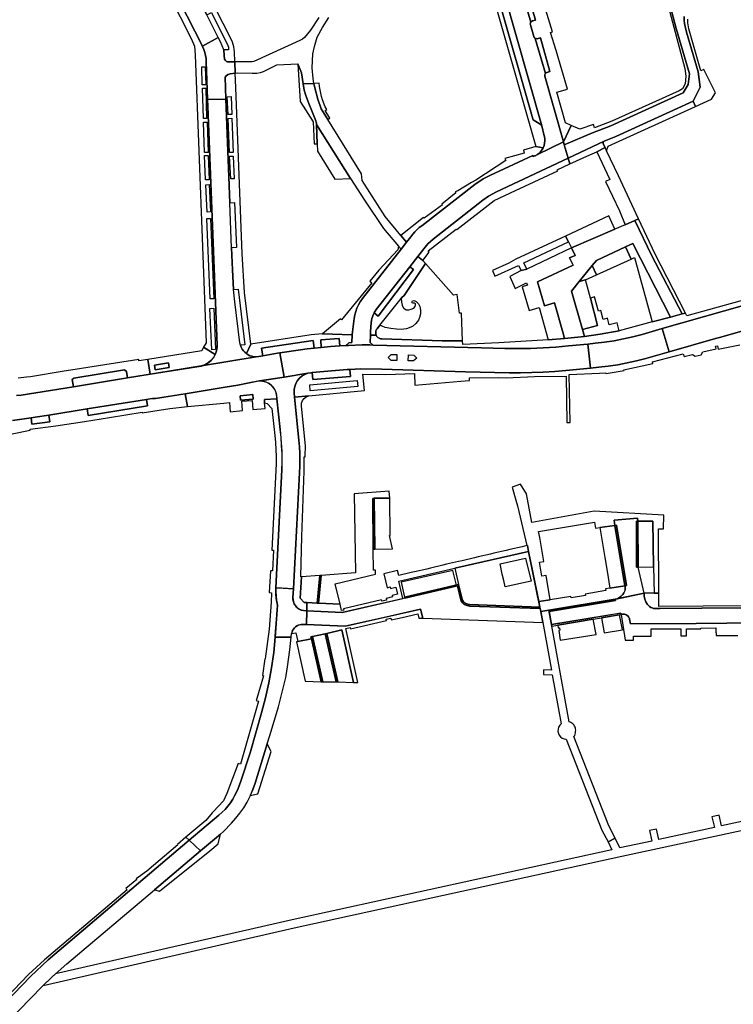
# Model space of a CAD drawing. Header units: metres. Extents: x 127325 to 135234, y 401140 to 409815.
# Tile 16 of 125: x 132945 to 133182, y 404017 to 404343. Entities that reach past the tile are written whole.
import ezdxf

# ---------------------------------------------------------------- set-up
doc = ezdxf.new("R2010")
doc.units = ezdxf.units.M
doc.layers.add('wegvakonderdelen', color=7, linetype='Continuous')

msp = doc.modelspace()

# ---------------------------------------------------------------- linework, layer by layer
at = {"layer": 'wegvakonderdelen'}
for points in [[(133096.32, 404372.01), (133116.42, 404301.48), (133118.9, 404300.99), (133119.2, 404301.75), (133119.39, 404302.54), (133119.46, 404303.35), (133119.41, 404304.16), (133119.25, 404304.96), (133118.42, 404308.27), (133118.25, 404308.6), (133117.94, 404308.86), (133115.6, 404310.22), (133115.45, 404310.55), (133104.33, 404349.57)], [(133105.71, 404353.03), (133118.42, 404308.27), (133119.25, 404304.96), (133119.41, 404304.16), (133119.46, 404303.35), (133119.39, 404302.54), (133119.2, 404301.75), (133118.9, 404300.99), (133118.62, 404300.48), (133118.29, 404300), (133117.9, 404299.56), (133117.48, 404299.16), (133117.01, 404298.81), (133125.63, 404302.96), (133119.47, 404324.75), (133119.42, 404324.93), (133119.42, 404325.11), (133119.45, 404325.3), (133119.53, 404325.47), (133119.64, 404325.62), (133116.3, 404337.26), (133115.97, 404337.54), (133115.78, 404337.93), (133114.69, 404341.78), (133114.65, 404341.95), (133114.65, 404342.13), (133114.67, 404342.31), (133114.73, 404342.48), (133114.81, 404342.63), (133111.38, 404354.61)], [(133113.1, 404354.84), (133116.36, 404343.34), (133115.35, 404343.03), (133115.05, 404342.88), (133114.81, 404342.63), (133114.73, 404342.48), (133114.67, 404342.31), (133114.65, 404342.13), (133114.65, 404341.95), (133114.69, 404341.78), (133115.78, 404337.93), (133115.97, 404337.54), (133116.3, 404337.26), (133116.61, 404337.17), (133116.93, 404337.16), (133118.02, 404337.45), (133121.17, 404326.3), (133120.13, 404325.98), (133119.83, 404325.84), (133119.64, 404325.62), (133119.53, 404325.47), (133119.45, 404325.3), (133119.42, 404325.11), (133119.42, 404324.93), (133119.47, 404324.75), (133125.63, 404302.96), (133128.2, 404308.43), (133126.28, 404309.28), (133123.4, 404319.45), (133126.92, 404320.43), (133123.2, 404333.29), (133121.39, 404339.19), (133121.99, 404339.38), (133116.75, 404356.81)], [(133160.14, 404351.47), (133163, 404340.54), (133167.36, 404325.51), (133166.93, 404321.94), (133165.34, 404319.2), (133141.33, 404308.23), (133135.3, 404305.94), (133125.89, 404302.02), (133127.16, 404297.56), (133139.07, 404303.17), (133143.03, 404304.7), (133168.67, 404316.45), (133168.67, 404316.45), (133170.96, 404321.08), (133170.25, 404326.14), (133166.42, 404339.36), (133165.94, 404341.19), (133165.73, 404342.17), (133165.61, 404343.34), (133165.65, 404344.51)], [(133044.57, 404344.16), (133041.78, 404339.93), (133039.77, 404337.56), (133039.15, 404336.98), (133038.3, 404336.53), (133022.98, 404329.63), (133022.42, 404329.5), (133016.72, 404329.49), (133016.87, 404325.73), (133017.46, 404325.81), (133022.5, 404325.68), (133023.97, 404325.75), (133025.27, 404325.98), (133026.17, 404326.31), (133030.67, 404328.51), (133037.63, 404328.87), (133038.77, 404325.83), (133039.37, 404322.16), (133042.93, 404322.34), (133042.65, 404323.93), (133042.31, 404327.54), (133042.6, 404332.15), (133043.1, 404334.55), (133044.05, 404337.64), (133045.72, 404340.85), (133047.91, 404344.2)], [(133165.65, 404344.51), (133165.61, 404343.34), (133165.73, 404342.17), (133165.94, 404341.19), (133166.42, 404339.36), (133170.25, 404326.14), (133170.96, 404321.08), (133168.67, 404316.45), (133169.45, 404314.74), (133174.75, 404317.15), (133176.05, 404319.22), (133172.19, 404326.9), (133171.12, 404326.54), (133170.76, 404328.07), (133167.19, 404340.43), (133167.19, 404340.43), (133166.84, 404342.36), (133166.8, 404342.99), (133166.81, 404343.63)], [(133196.51, 404253.63), (133166.55, 404245.27), (133166.07, 404246.21), (133165.01, 404245.96), (133161.08, 404244.82), (133155.06, 404243.29), (133144.14, 404240.33), (133137.84, 404239.28), (133132.63, 404238.41), (133125.97, 404237.81), (133120.51, 404237.39), (133104.26, 404236.36), (133092.27, 404235.84), (133092.22, 404237.01), (133085.39, 404236.99), (133065.4, 404237.65), (133064.95, 404237.72), (133064.52, 404237.88), (133064.14, 404238.14), (133063.82, 404238.47), (133063.58, 404238.86), (133061.65, 404238.92), (133061.62, 404236.48), (133062.52, 404235.62), (133098.43, 404234.72), (133106.21, 404234.53), (133110.44, 404234.47), (133114.67, 404234.53), (133118.89, 404234.69), (133123.11, 404234.95), (133127.32, 404235.32), (133133.71, 404235.96), (133136.11, 404236.21), (133139.27, 404236.58), (133142.41, 404237.06), (133145.53, 404237.66), (133148.62, 404238.36), (133151.7, 404239.17), (133158.36, 404241.06), (133158.36, 404241.06), (133220.32, 404258.62)], [(133187.08, 404240.89), (133177.37, 404238.13), (133176.07, 404237.76), (133160.62, 404233.38), (133152.91, 404231.19), (133149.83, 404230.38), (133146.73, 404229.68), (133143.61, 404229.09), (133140.47, 404228.61), (133137.31, 404228.25), (133134.59, 404227.98), (133126.47, 404227.2), (133122.72, 404226.88), (133118.96, 404226.64), (133115.2, 404226.49), (133111.43, 404226.43), (133107.66, 404226.45), (133093.17, 404226.7), (133065.45, 404227.62), (133058.32, 404227.73), (133054.86, 404227.57), (133055.02, 404225.19), (133042.57, 404224.22), (133042.37, 404226.48), (133041.93, 404226.44), (133040.95, 404226.27), (133039.93, 404225.91), (133039, 404225.38), (133038.17, 404224.69), (133037.47, 404223.86), (133036.94, 404222.93), (133036.57, 404221.91), (133036.39, 404220.85), (133036.4, 404219.77), (133036.54, 404218.33), (133041.22, 404218.78), (133059.66, 404220.51), (133059.15, 404225.94), (133066.74, 404225.82), (133076.22, 404226.2), (133076.38, 404222.28), (133091.66, 404223.68), (133094.53, 404223.82), (133094.51, 404224.73), (133104, 404224.89), (133106.62, 404224.77), (133116.08, 404225.15), (133126.55, 404225.33), (133126.77, 404209.94), (133127.89, 404209.96), (133127.51, 404225.83), (133137.58, 404226.28), (133139.69, 404226.47), (133139.79, 404226.14), (133145.72, 404227.15), (133145.72, 404227.15), (133145.65, 404227.46), (133155.23, 404229.48), (133155.12, 404230.01), (133165.34, 404232.75), (133165.59, 404231.8), (133168.38, 404232.47), (133169.27, 404231.92), (133171.31, 404232.42), (133171.83, 404233.34), (133176.27, 404234.35), (133176.06, 404235.28), (133176.64, 404235.41), (133176.92, 404234.29), (133184.11, 404235.65)], [(132942.98, 404210.6), (132949.16, 404211.48), (132950.51, 404211.67), (132955.09, 404212.41), (132967.72, 404214.44), (132987.4, 404217.61), (132989.04, 404217.87), (132989.4, 404217.89), (132990.43, 404217.93), (133000.16, 404219.48), (133000.27, 404219.5), (133013.51, 404221.61), (133017.68, 404222.31), (133020.88, 404223.04), (133024.65, 404223.71), (133025.06, 404223.77), (133033.04, 404225.03), (133033.04, 404225.03), (133031.66, 404233.03), (133030.81, 404232.88), (133025.94, 404232.02), (133024.65, 404231.8), (133023.74, 404231.72), (133005.66, 404228.69), (132990.8, 404226.29), (132981.18, 404224.73), (132963.23, 404221.83), (132960.45, 404221.38), (132945.84, 404219.02), (132944.31, 404218.87)], [(132944.31, 404218.87), (132945.84, 404219.02), (132963.23, 404221.83), (132962.83, 404224.2), (132963.35, 404224.61), (132980.1, 404227.36), (132980.85, 404226.9), (132981.18, 404224.73), (132988.64, 404225.94), (132987.89, 404230.84), (132984.94, 404230.36), (132984.84, 404230.88), (132982.77, 404230.55), (132979.24, 404229.98), (132965.9, 404227.85), (132959.46, 404226.82), (132948.99, 404225.11), (132947.68, 404224.96), (132944.88, 404224.63)], [(132942.92, 404206.21), (132948.89, 404207.36), (132948.84, 404207.7), (132957.34, 404208.87), (132966.85, 404210.24), (132975.18, 404211.6), (132985.96, 404213.35), (132985.99, 404213.14), (132995.19, 404214.63), (133001.07, 404215.21), (133000.27, 404219.5), (132990.43, 404217.93), (132989.4, 404217.89), (132987.4, 404217.61), (132987.76, 404215.45), (132968.1, 404212.31), (132967.72, 404214.44), (132955.09, 404212.41), (132955.39, 404210.22), (132949.45, 404209.4), (132949.16, 404211.48), (132942.98, 404210.6)], [(133226.9, 404148.81), (133157.71, 404148.27), (133156.38, 404148.26), (133155.91, 404148.27), (133155.44, 404148.34), (133154.99, 404148.48), (133154.56, 404148.68), (133154.17, 404148.94), (133153.48, 404149.67), (133152.94, 404150.51), (133152.56, 404151.43), (133152.36, 404152.41), (133152.34, 404153.41), (133152.34, 404153.41), (133142.79, 404151.41), (133142.87, 404150.92), (133120.86, 404147.29), (133121.65, 404142.97), (133123.75, 404143.32), (133132.43, 404144.76), (133138.98, 404145.86), (133142.77, 404146.49), (133144.63, 404146.8), (133144.71, 404146.3), (133145.24, 404146.38), (133145.55, 404146.41), (133145.87, 404146.39), (133146.18, 404146.31), (133146.47, 404146.19), (133146.74, 404146.03), (133146.98, 404145.83), (133147.18, 404145.6), (133147.35, 404145.34), (133147.47, 404145.06), (133147.55, 404144.76), (133147.83, 404143.21), (133169.59, 404143.36), (133200.22, 404143.67)], [(133200.22, 404143.67), (133169.59, 404143.36), (133147.83, 404143.21), (133147.55, 404144.76), (133147.47, 404145.06), (133147.35, 404145.34), (133147.18, 404145.6), (133146.98, 404145.83), (133146.74, 404146.03), (133146.47, 404146.19), (133146.18, 404146.31), (133145.87, 404146.39), (133145.55, 404146.41), (133145.24, 404146.38), (133144.71, 404146.3), (133146.13, 404137.78), (133148.83, 404137.77), (133148.82, 404139.09), (133154.71, 404139.15), (133154.69, 404141.6), (133164.54, 404141.6), (133164.55, 404140.09), (133164.56, 404139.23), (133166.42, 404139.25), (133166.41, 404141.6), (133171.14, 404141.61), (133171.14, 404141.83), (133171.14, 404141.83), (133176.09, 404141.91), (133176.1, 404140.19), (133176.21, 404140.19), (133176.22, 404139.34), (133183.44, 404139.41)], [(133207.2, 404082.6), (133177.96, 404076.24), (133177.19, 404079.82), (133174.86, 404079.31), (133175.64, 404075.74), (133157.23, 404071.74), (133156.48, 404075.21), (133154.15, 404074.7), (133154.9, 404071.23), (133144.37, 404068.95), (133142.77, 404072.17), (133140.49, 404070.95), (133141.71, 404068.38), (133035.74, 404045.18), (132957.27, 404027.2), (132956.22, 404026.27), (132953.19, 404023.39), (133036.35, 404042.45), (133144.96, 404066.21), (133251.78, 404089.23)]]:
    msp.add_lwpolyline(points, dxfattribs=at)
for points in [[(132998.49, 404362.72), (132993.18, 404359.9), (133005.94, 404334.7), (133011.21, 404337.58), (133007.43, 404345.04), (133005.92, 404348.03), (132998.49, 404362.72)], [(133001.66, 404364.23), (133000.06, 404363.43), (133007.37, 404348.74), (133005.92, 404348.03), (133007.43, 404345.04), (133008.94, 404345.85), (133014.43, 404334.88), (133014.56, 404334.31), (133014.58, 404333.5), (133013.01, 404333.45), (133013.2, 404331.6), (133013.25, 404330.39), (133013.6, 404329.95), (133013.98, 404329.59), (133014.33, 404329.5), (133016.72, 404329.49), (133016.6, 404332.79), (133016.53, 404333.61), (133016.39, 404334.42), (133016.19, 404335.21), (133015.91, 404335.98), (133015.58, 404336.73), (133001.66, 404364.23)], [(132993.18, 404359.9), (132991.33, 404358.91), (133002.29, 404337.23), (133003.35, 404334.72), (133003.58, 404331.8), (133007.23, 404236.39), (133006.38, 404234.88), (133010.21, 404232.46), (133010.45, 404233.05), (133010.63, 404233.66), (133010.76, 404234.29), (133010.83, 404234.93), (133010.83, 404235.57), (133007.78, 404314.67), (133007.69, 404317.04), (133007.26, 404329.55), (133007.18, 404330.59), (133007.02, 404331.61), (133006.76, 404332.63), (133006.43, 404333.61), (133006.01, 404334.57), (133005.94, 404334.7), (132993.18, 404359.9)], [(133111.38, 404354.61), (133114.81, 404342.63), (133115.05, 404342.88), (133115.35, 404343.03), (133116.36, 404343.34), (133113.1, 404354.84), (133112.1, 404354.57), (133111.72, 404354.52), (133111.38, 404354.61)], [(133105.71, 404353.03), (133105.75, 404352.64), (133105.65, 404352.26), (133104.45, 404350.31), (133104.33, 404349.94), (133104.33, 404349.57), (133115.45, 404310.55), (133115.6, 404310.22), (133117.94, 404308.86), (133118.25, 404308.6), (133118.42, 404308.27), (133105.71, 404353.03)], [(133135.3, 404305.94), (133141.33, 404308.23), (133165.34, 404319.2), (133166.93, 404321.94), (133167.36, 404325.51), (133163, 404340.54), (133160.14, 404351.47), (133159.54, 404350.99), (133165.88, 404327.32), (133166.24, 404324.72), (133165.99, 404322.23), (133165.04, 404320.49), (133163.98, 404319.92), (133141.7, 404309.79), (133135.94, 404307.66), (133135.54, 404308.74), (133131.07, 404307.17), (133128.2, 404308.43), (133125.63, 404302.96), (133125.89, 404302.02), (133135.3, 404305.94)], [(133016.72, 404329.49), (133014.33, 404329.5), (133013.98, 404329.59), (133013.6, 404329.95), (133013.25, 404330.39), (133013.2, 404331.6), (133013.01, 404333.45), (133011.93, 404336.15), (133011.21, 404337.58), (133005.94, 404334.7), (133006.01, 404334.57), (133006.43, 404333.61), (133006.76, 404332.63), (133007.02, 404331.61), (133007.18, 404330.59), (133007.26, 404329.55), (133007.69, 404317.04), (133013.76, 404317.14), (133013.61, 404320.92), (133013.48, 404324.46), (133013.95, 404324.96), (133014.48, 404325.32), (133015.11, 404325.47), (133016.87, 404325.73), (133016.72, 404329.49)], [(133116.3, 404337.26), (133119.64, 404325.62), (133119.83, 404325.84), (133120.13, 404325.98), (133121.17, 404326.3), (133118.02, 404337.45), (133116.93, 404337.16), (133116.61, 404337.17), (133116.3, 404337.26)], [(133041.25, 404315.64), (133040.25, 404318.29), (133039.71, 404320.07), (133039.37, 404322.16), (133038.77, 404325.83), (133037.63, 404328.87), (133038.31, 404316.29), (133042.68, 404309.59), (133042.98, 404302.28), (133044.01, 404302.31), (133043.79, 404308.73), (133043.77, 404309.17), (133043.71, 404309.54), (133043.6, 404309.92), (133042.19, 404313.29), (133041.25, 404315.64)], [(133006.9, 404327.85), (133007.06, 404321.91), (133005.9, 404321.88), (133005.74, 404327.81), (133006.9, 404327.85)], [(133017.05, 404320.98), (133016.87, 404325.73), (133015.11, 404325.47), (133014.48, 404325.32), (133013.95, 404324.96), (133013.48, 404324.46), (133013.61, 404320.92), (133013.76, 404317.14), (133015.08, 404282.77), (133016.62, 404282.87), (133017.22, 404267.95), (133015.66, 404267.87), (133015.94, 404260.6), (133016.26, 404254.01), (133017.8, 404254.18), (133020.02, 404235.74), (133018.59, 404235.54), (133018.83, 404234.9), (133019.15, 404234.29), (133019.54, 404233.72), (133020.01, 404233.21), (133020.54, 404232.77), (133022.04, 404235.95), (133019.92, 404253.09), (133019.19, 404265.82), (133017.05, 404320.98)], [(133045.38, 404313.92), (133044.19, 404317.12), (133043.19, 404320.89), (133042.93, 404322.34), (133039.37, 404322.16), (133039.71, 404320.07), (133040.25, 404318.29), (133041.25, 404315.64), (133042.19, 404313.29), (133043.6, 404309.92), (133043.71, 404309.54), (133043.77, 404309.17), (133043.79, 404308.73), (133055.04, 404290.82), (133059.7, 404283.61), (133066, 404274.3), (133071, 404268.43), (133071.86, 404267.42), (133073.62, 404269.67), (133071.78, 404271.9), (133066.58, 404278.28), (133058.9, 404290.15), (133058.73, 404292.35), (133047.57, 404310.41), (133045.38, 404313.92)], [(133044.65, 404322.42), (133042.93, 404322.34), (133043.19, 404320.89), (133044.19, 404317.12), (133045.38, 404313.92), (133047.57, 404310.41), (133048.17, 404310.77), (133046.6, 404313.32), (133047.2, 404313.69), (133046.66, 404314.55), (133045.77, 404316.93), (133045.47, 404318.01), (133045.21, 404319.1), (133044.99, 404320.2), (133044.8, 404321.31), (133044.65, 404322.42)], [(133007.05, 404320.79), (133007.37, 404310.69), (133006.33, 404310.66), (133006.02, 404320.76), (133007.05, 404320.79)], [(133015.66, 404267.87), (133015.08, 404282.77), (133013.76, 404317.14), (133007.69, 404317.04), (133007.78, 404314.67), (133010.83, 404235.57), (133010.83, 404234.93), (133010.76, 404234.29), (133010.63, 404233.66), (133010.45, 404233.05), (133010.21, 404232.46), (133009.6, 404231.4), (133008.81, 404230.47), (133007.88, 404229.69), (133006.81, 404229.09), (133005.66, 404228.69), (133023.74, 404231.72), (133023.06, 404231.76), (133022.38, 404231.89), (133021.73, 404232.1), (133021.11, 404232.39), (133020.54, 404232.77), (133020.01, 404233.21), (133019.54, 404233.72), (133019.15, 404234.29), (133018.83, 404234.9), (133018.59, 404235.54), (133018.41, 404236.39), (133016.67, 404250), (133016.26, 404254.01), (133015.94, 404260.6), (133015.66, 404267.87)], [(133015.45, 404317.96), (133015.67, 404312.08), (133014.48, 404312.02), (133014.2, 404317.92), (133015.45, 404317.96)], [(133169.45, 404314.74), (133168.67, 404316.45), (133143.03, 404304.7), (133139.07, 404303.17), (133138.92, 404303.04), (133138.82, 404302.88), (133138.76, 404302.69), (133138.76, 404302.49), (133138.83, 404302.31), (133139.43, 404301.07), (133139.94, 404300.01), (133140.44, 404301.53), (133169.45, 404314.74)], [(133006.35, 404309.48), (133007.56, 404309.52), (133007.88, 404299.48), (133006.67, 404299.44), (133006.35, 404309.48)], [(133015.71, 404310.82), (133016.13, 404299.43), (133014.94, 404299.4), (133014.5, 404310.75), (133015.71, 404310.82)], [(133043.79, 404308.73), (133044.01, 404302.31), (133044.1, 404299.89), (133049.89, 404290.64), (133055.04, 404290.82), (133043.79, 404308.73)], [(133062.86, 404246.28), (133063.6, 404247.4), (133074.66, 404261.57), (133077.35, 404265.01), (133079.33, 404267.55), (133080.73, 404269.22), (133082.46, 404270.73), (133098.96, 404283.6), (133100.76, 404284.92), (133103.44, 404286.4), (133127.16, 404297.56), (133125.89, 404302.02), (133125.63, 404302.96), (133117.01, 404298.81), (133116.83, 404298.69), (133116.64, 404298.58), (133116.45, 404298.47), (133116.26, 404298.38), (133116.06, 404298.29), (133115.64, 404298.11), (133115.45, 404298.5), (133101.23, 404291.79), (133099, 404290.67), (133096.22, 404288.82), (133078.65, 404275.18), (133077.84, 404274.55), (133077.08, 404273.86), (133076.37, 404273.13), (133075.7, 404272.36), (133075.09, 404271.54), (133073.62, 404269.67), (133071.86, 404267.42), (133059.01, 404251), (133058.3, 404250), (133057.7, 404248.97), (133057.19, 404247.89), (133056.78, 404246.77), (133056.47, 404245.62), (133056.26, 404244.45), (133055.67, 404240), (133055.61, 404239.06), (133055.46, 404236.46), (133054.44, 404236.35), (133053.55, 404235.45), (133054.41, 404235.5), (133058.87, 404235.71), (133061.45, 404235.65), (133062.52, 404235.62), (133061.62, 404236.48), (133061.65, 404238.92), (133061.66, 404240.06), (133061.9, 404243.04), (133061.98, 404243.72), (133062.12, 404244.38), (133062.31, 404245.03), (133062.56, 404245.66), (133062.86, 404246.28)], [(133136.71, 404299.63), (133139.43, 404301.07), (133138.83, 404302.31), (133138.76, 404302.49), (133138.76, 404302.69), (133138.82, 404302.88), (133138.92, 404303.04), (133139.07, 404303.17), (133127.16, 404297.56), (133127.79, 404295.63), (133134.35, 404298.7), (133136.71, 404299.63)], [(133117.01, 404298.81), (133117.48, 404299.16), (133117.9, 404299.56), (133118.29, 404300), (133118.62, 404300.48), (133118.9, 404300.99), (133116.42, 404301.48), (133112.36, 404300.25), (133112.65, 404299.19), (133106.19, 404297.44), (133106.51, 404296.77), (133096.56, 404290.23), (133095.2, 404289.5), (133090.65, 404286.7), (133089.74, 404286.36), (133089.94, 404286.06), (133085.37, 404282.37), (133085.53, 404282.12), (133079.44, 404277.73), (133079.27, 404277.94), (133071.78, 404271.9), (133073.62, 404269.67), (133075.09, 404271.54), (133075.7, 404272.36), (133076.37, 404273.13), (133077.08, 404273.86), (133077.84, 404274.55), (133078.65, 404275.18), (133096.22, 404288.82), (133099, 404290.67), (133101.23, 404291.79), (133115.45, 404298.5), (133115.64, 404298.11), (133116.06, 404298.29), (133116.26, 404298.38), (133116.45, 404298.47), (133116.64, 404298.58), (133116.83, 404298.69), (133117.01, 404298.81)], [(133139.94, 404300.01), (133139.43, 404301.07), (133136.71, 404299.63), (133141.01, 404290.48), (133139.61, 404289.81), (133144.16, 404280.08), (133146.1, 404275.52), (133149.33, 404276.92), (133150.52, 404277.48), (133143.92, 404291.76), (133139.94, 404300.01)], [(133007.85, 404298.46), (133008.15, 404290.42), (133007.01, 404290.38), (133006.71, 404298.42), (133007.85, 404298.46)], [(133015.34, 404290.66), (133014.99, 404298.17), (133016.17, 404298.23), (133016.45, 404290.72), (133015.34, 404290.66)], [(133109.76, 404286.85), (133123.73, 404293.39), (133123.6, 404293.67), (133127.79, 404295.63), (133127.16, 404297.56), (133103.44, 404286.4), (133100.76, 404284.92), (133098.96, 404283.6), (133082.46, 404270.73), (133080.73, 404269.22), (133079.33, 404267.55), (133077.35, 404265.01), (133079.02, 404263.66), (133081.11, 404266.38), (133080.74, 404266.86), (133090.03, 404274.06), (133090.3, 404273.92), (133102.7, 404283.55), (133109.76, 404286.85)], [(133008.22, 404288.81), (133008.63, 404279.73), (133007.52, 404279.68), (133007.1, 404288.76), (133008.22, 404288.81)], [(133008.68, 404277.6), (133009.79, 404250.99), (133008.5, 404250.93), (133007.4, 404277.55), (133008.68, 404277.6)], [(133146.1, 404275.52), (133142.69, 404274.04), (133128.25, 404267.79), (133129.48, 404265.3), (133127.68, 404264.5), (133128.8, 404262.05), (133117.08, 404256.54), (133119.38, 404248.67), (133122.64, 404249.62), (133125.37, 404239.93), (133125.97, 404237.81), (133132.63, 404238.41), (133131.95, 404240.8), (133128.35, 404253.51), (133130.89, 404256.65), (133135.17, 404261.94), (133136.59, 404263.69), (133146.15, 404268.15), (133148.6, 404269.29), (133161.08, 404244.82), (133165.01, 404245.96), (133154.95, 404265.24), (133149.33, 404276.92), (133146.1, 404275.52)], [(133142.69, 404274.04), (133140.66, 404278.46), (133126.32, 404271.75), (133127.27, 404269.78), (133128.25, 404267.79), (133142.69, 404274.04)], [(133156.02, 404265.79), (133150.52, 404277.48), (133149.33, 404276.92), (133154.95, 404265.24), (133165.01, 404245.96), (133166.07, 404246.21), (133156.02, 404265.79)], [(133127.27, 404269.78), (133126.32, 404271.75), (133109.89, 404264.09), (133107.55, 404262.77), (133102.07, 404260.35), (133102.91, 404258.46), (133110.75, 404262.04), (133111.57, 404260.32), (133113.52, 404260.82), (133112.55, 404262.86), (133127.27, 404269.78)], [(133056.26, 404244.45), (133056.47, 404245.62), (133056.78, 404246.77), (133057.19, 404247.89), (133057.7, 404248.97), (133058.3, 404250), (133059.01, 404251), (133071.86, 404267.42), (133071, 404268.43), (133070.72, 404267.21), (133064.48, 404260.42), (133061.44, 404256.76), (133062.07, 404256.25), (133052.05, 404243.94), (133051.77, 404244.3), (133045.74, 404239.3), (133055.61, 404239.06), (133055.67, 404240), (133056.26, 404244.45)], [(133128.25, 404267.79), (133113.52, 404260.82), (133111.57, 404260.32), (133107.82, 404258.3), (133109.66, 404254.42), (133113.34, 404256.23), (133113.73, 404255.52), (133111.97, 404254.96), (133114.23, 404247.1), (133117.58, 404248.05), (133120.51, 404237.39), (133125.97, 404237.81), (133125.37, 404239.93), (133122.64, 404249.62), (133119.38, 404248.67), (133117.08, 404256.54), (133128.8, 404262.05), (133127.68, 404264.5), (133129.48, 404265.3), (133128.25, 404267.79)], [(133146.15, 404268.15), (133136.59, 404263.69), (133135.17, 404261.94), (133136.58, 404258.86), (133148.04, 404264.11), (133146.15, 404268.15)], [(133148.6, 404269.29), (133146.15, 404268.15), (133148.04, 404264.11), (133149.14, 404264.61), (133155.06, 404243.29), (133161.08, 404244.82), (133148.6, 404269.29)], [(133079.95, 404262.61), (133079.02, 404263.66), (133077.35, 404265.01), (133074.66, 404261.57), (133075.93, 404260.61), (133064.27, 404245.21), (133062.86, 404246.28), (133062.56, 404245.66), (133062.31, 404245.03), (133062.12, 404244.38), (133061.98, 404243.72), (133061.9, 404243.04), (133061.66, 404240.06), (133061.65, 404238.92), (133063.58, 404238.86), (133063.44, 404239.3), (133063.39, 404239.75), (133063.45, 404240.21), (133063.6, 404240.64), (133063.84, 404241.03), (133064.79, 404242.22), (133071.79, 404251.02), (133072.08, 404251.38), (133072.78, 404252.03), (133079.95, 404262.61)], [(133075.93, 404260.61), (133074.66, 404261.57), (133063.6, 404247.4), (133062.86, 404246.28), (133064.27, 404245.21), (133075.93, 404260.61)], [(133091.82, 404246.18), (133091.12, 404246.19), (133090.44, 404252.41), (133089.14, 404252.19), (133079.95, 404262.61), (133072.78, 404252.03), (133072.08, 404251.38), (133071.79, 404251.02), (133071.93, 404249.82), (133072.14, 404248.88), (133072.49, 404248.09), (133072.76, 404247.82), (133073.49, 404247.35), (133074.41, 404247.27), (133075.2, 404247.47), (133076.08, 404247.85), (133076.5, 404248.36), (133076.64, 404249), (133076.59, 404249.26), (133076.41, 404249.48), (133075.77, 404249.45), (133075.45, 404249.66), (133075.4, 404249.89), (133075.61, 404250.28), (133076, 404250.41), (133076.42, 404250.32), (133076.83, 404250.09), (133077.55, 404249.3), (133077.99, 404248.38), (133078.24, 404247.19), (133078.25, 404245.93), (133077.94, 404244.71), (133077.57, 404243.89), (133076.67, 404242.72), (133075.6, 404241.81), (133073.63, 404241.04), (133071.86, 404240.78), (133070.26, 404240.85), (133068.43, 404241.07), (133066.58, 404241.48), (133065.49, 404241.87), (133064.79, 404242.22), (133063.84, 404241.03), (133063.6, 404240.64), (133063.45, 404240.21), (133063.39, 404239.75), (133063.44, 404239.3), (133063.58, 404238.86), (133063.82, 404238.47), (133064.14, 404238.14), (133064.52, 404237.88), (133064.95, 404237.72), (133065.4, 404237.65), (133085.39, 404236.99), (133092.22, 404237.01), (133091.82, 404246.18)], [(133136.58, 404258.86), (133135.17, 404261.94), (133130.89, 404256.65), (133132.94, 404257.2), (133136.58, 404258.86)], [(133132.94, 404257.2), (133130.89, 404256.65), (133128.35, 404253.51), (133131.95, 404240.8), (133136.93, 404242.1), (133134.56, 404251.19), (133132.94, 404257.2)], [(133213.5, 404248.33), (133223.33, 404251.01), (133220.32, 404258.62), (133158.36, 404241.06), (133160.62, 404233.38), (133176.07, 404237.76), (133177.37, 404238.13), (133187.08, 404240.89), (133187.9, 404241.12), (133188.29, 404241.23), (133209.72, 404247.31), (133212.56, 404248.11), (133213.5, 404248.33)], [(133137.97, 404247.09), (133137.21, 404246.89), (133135.94, 404251.55), (133134.56, 404251.19), (133136.93, 404242.1), (133131.95, 404240.8), (133132.63, 404238.41), (133137.84, 404239.28), (133144.14, 404240.33), (133143.44, 404243.04), (133140.83, 404242.33), (133140.24, 404244.52), (133138.78, 404244.12), (133137.97, 404247.09)], [(133009.73, 404247.8), (133010.34, 404234.13), (133009.07, 404234.07), (133008.46, 404247.74), (133009.73, 404247.8)], [(133158.36, 404241.06), (133151.7, 404239.17), (133148.62, 404238.36), (133145.53, 404237.66), (133142.41, 404237.06), (133139.27, 404236.58), (133136.11, 404236.21), (133133.71, 404235.96), (133134.59, 404227.98), (133137.31, 404228.25), (133140.47, 404228.61), (133143.61, 404229.09), (133146.73, 404229.68), (133149.83, 404230.38), (133152.91, 404231.19), (133160.62, 404233.38), (133158.36, 404241.06)], [(133045.2, 404237.31), (133051.34, 404237.8), (133051.47, 404235.34), (133053.55, 404235.45), (133054.44, 404236.35), (133055.46, 404236.46), (133055.61, 404239.06), (133045.74, 404239.3), (133042.03, 404239), (133022.04, 404235.95), (133020.54, 404232.77), (133021.11, 404232.39), (133021.73, 404232.1), (133022.38, 404231.89), (133023.06, 404231.76), (133023.74, 404231.72), (133024.65, 404231.8), (133025.94, 404232.02), (133025.56, 404234.63), (133042.68, 404237.15), (133042.96, 404234.6), (133045.36, 404234.85), (133045.2, 404237.31)], [(133042.68, 404237.15), (133025.56, 404234.63), (133025.94, 404232.02), (133030.81, 404232.88), (133031.66, 404233.03), (133033.92, 404233.4), (133036.17, 404233.74), (133038.43, 404234.05), (133040.7, 404234.34), (133042.96, 404234.6), (133042.68, 404237.15)], [(133051.34, 404237.8), (133045.2, 404237.31), (133045.36, 404234.85), (133048.41, 404235.12), (133051.47, 404235.34), (133051.34, 404237.8)], [(132987.88, 404230.84), (132988.63, 404225.94), (132988.63, 404225.93), (132988.64, 404225.93), (132988.64, 404225.93), (132988.64, 404225.93), (132990.8, 404226.28), (133004.12, 404228.43), (133005.66, 404228.68), (133005.67, 404228.68), (133006.82, 404229.08), (133006.82, 404229.08), (133007.88, 404229.68), (133007.88, 404229.68), (133008.82, 404230.46), (133008.82, 404230.46), (133009.61, 404231.39), (133009.61, 404231.39), (133010.22, 404232.45), (133010.22, 404232.45), (133010.22, 404232.46), (133010.22, 404232.46), (133010.21, 404232.46), (133006.38, 404234.89), (133006.38, 404234.89), (133006.37, 404234.89), (133006.37, 404234.89), (133006.37, 404234.88), (133005.73, 404233.76), (132987.89, 404230.85), (132987.88, 404230.85), (132987.88, 404230.85), (132987.88, 404230.84), (132987.88, 404230.84)], [(133133.71, 404235.96), (133127.32, 404235.32), (133123.11, 404234.95), (133118.89, 404234.69), (133114.67, 404234.53), (133110.44, 404234.47), (133106.21, 404234.53), (133098.43, 404234.72), (133062.52, 404235.62), (133061.45, 404235.65), (133058.87, 404235.71), (133054.41, 404235.5), (133053.55, 404235.45), (133051.47, 404235.34), (133048.41, 404235.12), (133045.36, 404234.85), (133042.96, 404234.6), (133040.7, 404234.34), (133038.43, 404234.05), (133036.17, 404233.74), (133033.92, 404233.4), (133031.66, 404233.03), (133033.04, 404225.03), (133040.95, 404226.27), (133041.93, 404226.44), (133042.37, 404226.48), (133053.92, 404227.52), (133054.86, 404227.57), (133058.32, 404227.73), (133065.45, 404227.62), (133093.17, 404226.7), (133107.66, 404226.45), (133111.43, 404226.43), (133115.2, 404226.49), (133118.96, 404226.64), (133122.72, 404226.88), (133126.47, 404227.2), (133134.59, 404227.98), (133133.71, 404235.96)], [(133070.38, 404230.51), (133068.52, 404230.55), (133067.57, 404231.51), (133068.54, 404232.53), (133070.41, 404232.46), (133070.38, 404230.51)], [(133074.21, 404230.38), (133074.23, 404232.37), (133076.06, 404232.28), (133077.02, 404231.31), (133075.98, 404230.34), (133074.21, 404230.38)], [(132981.18, 404224.73), (132980.85, 404226.9), (132980.1, 404227.36), (132963.35, 404224.61), (132962.83, 404224.2), (132963.23, 404221.83), (132981.18, 404224.73)], [(132990.32, 404227.39), (132994.96, 404228.15), (132994.71, 404229.76), (132990.04, 404229), (132990.31, 404227.44), (132990.32, 404227.39)], [(132990.06, 404229), (132994.7, 404229.75), (132994.95, 404228.16), (132990.33, 404227.4), (132990.06, 404229)], [(133054.86, 404227.57), (133053.92, 404227.52), (133042.37, 404226.48), (133042.57, 404224.22), (133055.02, 404225.19), (133054.86, 404227.57)], [(133033.04, 404225.03), (133024.85, 404223.74), (133025.87, 404223.7), (133026.86, 404223.46), (133027.79, 404223.05), (133028.63, 404222.47), (133029.34, 404221.74), (133029.9, 404220.89), (133030.3, 404219.96), (133030.52, 404218.96), (133030.62, 404217.8), (133031.71, 404207.62), (133032.33, 404200.36), (133032.3, 404194.25), (133031.5, 404179.11), (133030.25, 404155.16), (133031.02, 404155.11), (133036.15, 404154.88), (133038.18, 404193.27), (133038.26, 404195.43), (133038.28, 404197.59), (133038.24, 404199.75), (133038.12, 404201.91), (133037.94, 404204.07), (133036.54, 404218.33), (133036.4, 404219.77), (133036.39, 404220.85), (133036.57, 404221.91), (133036.94, 404222.93), (133037.47, 404223.86), (133038.17, 404224.69), (133039, 404225.38), (133039.93, 404225.91), (133040.95, 404226.27), (133033.04, 404225.03)], [(133030.62, 404217.8), (133030.63, 404218.46), (133030.56, 404219.11), (133030.25, 404220.21), (133029.73, 404221.23), (133029.01, 404222.12), (133028.12, 404222.84), (133027.1, 404223.37), (133026, 404223.67), (133024.85, 404223.74), (133020.88, 404223.04), (133017.68, 404222.31), (133013.51, 404221.61), (133000.27, 404219.5), (133001.07, 404215.21), (133013.08, 404216.39), (133014.93, 404216.63), (133015.11, 404213.49), (133019.28, 404213.9), (133018.98, 404216.99), (133022.42, 404217.3), (133022.65, 404214.21), (133026.72, 404214.59), (133026.59, 404216.48), (133026.5, 404217.53), (133030.62, 404217.8)], [(133057.46, 404221.94), (133041.73, 404220.49), (133041.55, 404222.43), (133057.28, 404223.88), (133057.46, 404221.94)], [(132987.76, 404215.45), (132987.4, 404217.61), (132967.72, 404214.44), (132968.1, 404212.31), (132987.76, 404215.45)], [(133026.5, 404217.53), (133026.59, 404216.48), (133027.42, 404216.24), (133028.92, 404214.61), (133029.92, 404205.66), (133030.15, 404203.35), (133030.31, 404201.04), (133030.39, 404198.73), (133030.4, 404196.41), (133030.32, 404194.09), (133029, 404167.66), (133029.57, 404167.66), (133029.18, 404160.75), (133028.57, 404160.81), (133028.1, 404153.62), (133028.91, 404153.54), (133028.77, 404150.43), (133028.14, 404141.51), (133026.8, 404131.58), (133026.6, 404131.61), (133025.85, 404126.12), (133026.25, 404126), (133024.03, 404118.51), (133023.82, 404117.77), (133024.57, 404117.57), (133018.54, 404096.73), (133017.8, 404096.97), (133014.11, 404086.95), (133012.96, 404084.6), (133009.58, 404080.89), (133009.25, 404080.55), (133007.06, 404078.09), (133000.5, 404072.57), (133001.59, 404071.51), (133011.42, 404079.86), (133012.49, 404080.76), (133013.5, 404081.73), (133014.42, 404082.78), (133015.27, 404083.89), (133016.03, 404085.07), (133016.65, 404086.23), (133017.23, 404087.41), (133017.78, 404088.61), (133018.28, 404089.83), (133018.75, 404091.06), (133021.77, 404100.44), (133025.59, 404113.75), (133026.9, 404118.69), (133028.01, 404123.68), (133028.91, 404128.7), (133029.6, 404133.76), (133030.09, 404138.85), (133030.13, 404139.1), (133030.66, 404146.2), (133030.82, 404149.38), (133030.52, 404151.06), (133030.45, 404151.62), (133030.39, 404152.17), (133030.33, 404152.73), (133030.3, 404153.29), (133030.27, 404153.85), (133030.25, 404155.16), (133031.5, 404179.11), (133032.3, 404194.25), (133032.37, 404196.93), (133032.35, 404199.61), (133032.23, 404202.28), (133032.02, 404204.96), (133031.71, 404207.62), (133030.62, 404217.8), (133026.5, 404217.53)], [(133018.46, 404218.84), (133018.58, 404217.36), (133022.74, 404217.71), (133022.63, 404219.19), (133018.46, 404218.84)], [(133018.46, 404218.84), (133022.63, 404219.19), (133022.74, 404217.71), (133018.58, 404217.36), (133018.46, 404218.84)], [(133040.06, 404199), (133040.16, 404202.13), (133038.82, 404215.48), (133038.85, 404216.37), (133039.15, 404217.21), (133039.67, 404217.93), (133040.39, 404218.47), (133041.22, 404218.78), (133036.54, 404218.33), (133037.94, 404204.07), (133038.12, 404201.91), (133038.24, 404199.75), (133038.28, 404197.59), (133038.26, 404195.43), (133038.18, 404193.27), (133036.13, 404154.88), (133035.97, 404151.96), (133036, 404151.25), (133036.14, 404150.54), (133036.42, 404149.84), (133036.92, 404149.07), (133037.39, 404148.58), (133038.02, 404148.13), (133038.72, 404147.8), (133039.45, 404147.61), (133040.53, 404147.54), (133040.57, 404150.26), (133039.69, 404150.31), (133038.34, 404151.72), (133038.83, 404158.85), (133038.56, 404158.82), (133038.97, 404172.12), (133039.64, 404193.78), (133039.71, 404198.53), (133039.97, 404198.54), (133040.06, 404199)], [(132955.09, 404212.41), (132950.51, 404211.67), (132949.16, 404211.48), (132949.45, 404209.4), (132955.39, 404210.22), (132955.09, 404212.41)], [(133108.61, 404188.52), (133109.88, 404184.22), (133110.44, 404182.29), (133113.52, 404169.2), (133113.66, 404169.23), (133114.06, 404167.24), (133117.46, 404150.63), (133121.27, 404151.2), (133119.93, 404159.22), (133118.51, 404158.99), (133117.73, 404163.63), (133119.15, 404163.87), (133117.82, 404171.87), (133117.34, 404173.88), (133135.91, 404176.89), (133136.29, 404174.95), (133137.69, 404175.12), (133142.68, 404175.85), (133142.42, 404177.61), (133150.18, 404178.27), (133150.32, 404177.24), (133155.28, 404177.22), (133155.49, 404162.07), (133155.66, 404153.41), (133157.29, 404153.4), (133157.14, 404174.71), (133158.76, 404174.71), (133158.9, 404179.27), (133135.78, 404180.61), (133115.18, 404176.83), (133113.42, 404186.34), (133111.38, 404189.53), (133108.61, 404188.52)], [(133044.47, 404150.06), (133051.6, 404149.7), (133050.01, 404156.54), (133063.34, 404159.65), (133063.31, 404160.97), (133062.69, 404160.96), (133062.56, 404167.91), (133062.45, 404184.82), (133062.94, 404184.83), (133068.12, 404184.85), (133067.88, 404187.2), (133056.29, 404186.31), (133056.7, 404160.14), (133045.37, 404159.24), (133044.47, 404150.06)], [(133062.94, 404184.83), (133062.45, 404184.82), (133062.56, 404167.91), (133063.09, 404167.92), (133062.94, 404184.83)], [(133068.12, 404184.85), (133062.94, 404184.83), (133063.09, 404167.92), (133069.01, 404168.03), (133067.99, 404172.51), (133068.14, 404172.54), (133068.12, 404184.85)], [(133142.68, 404175.85), (133137.69, 404175.12), (133139.39, 404165.19), (133140.12, 404160.73), (133141, 404155.08), (133146.02, 404155.8), (133142.68, 404175.85)], [(133142.95, 404151.45), (133152.34, 404153.41), (133150.38, 404162.05), (133149.88, 404162.05), (133149.82, 404177.24), (133150.32, 404177.24), (133150.18, 404178.27), (133142.42, 404177.61), (133142.68, 404175.85), (133143.17, 404175.94), (133146.52, 404155.89), (133146.02, 404155.8), (133146.06, 404155.56), (133146.09, 404155.31), (133146.1, 404155.05), (133146.09, 404154.8), (133146.07, 404154.55), (133146.01, 404154.33), (133145.94, 404154.11), (133145.85, 404153.89), (133145.76, 404153.68), (133145.65, 404153.48), (133145.26, 404152.9), (133144.79, 404152.4), (133144.23, 404151.98), (133143.61, 404151.66), (133142.95, 404151.45)], [(133142.68, 404175.85), (133146.02, 404155.8), (133146.52, 404155.89), (133143.17, 404175.94), (133142.68, 404175.85)], [(133150.32, 404177.24), (133149.82, 404177.24), (133149.88, 404162.05), (133150.38, 404162.05), (133150.32, 404177.24)], [(133150.32, 404177.24), (133150.38, 404162.05), (133155.49, 404162.07), (133155.28, 404177.22), (133150.32, 404177.24)], [(133040.57, 404150.26), (133040.53, 404147.54), (133052.24, 404146.94), (133072.42, 404151.61), (133071.1, 404157.42), (133089.58, 404161.72), (133114.06, 404167.24), (133113.66, 404169.23), (133113.52, 404169.2), (133113.54, 404169.14), (133111.9, 404168.74), (133107.83, 404167.82), (133106.68, 404167.55), (133102.6, 404166.6), (133101.41, 404166.31), (133097.31, 404165.38), (133096.13, 404165.1), (133092.05, 404164.14), (133090.88, 404163.87), (133086.87, 404162.97), (133085.68, 404162.68), (133081.55, 404161.71), (133080.39, 404161.4), (133076.29, 404160.48), (133075.1, 404160.19), (133071.06, 404159.27), (133070.67, 404160.89), (133066.12, 404159.85), (133067.15, 404155.21), (133068.2, 404155.45), (133068.32, 404154.95), (133070.05, 404155.36), (133070.59, 404153.02), (133068.85, 404152.63), (133068.96, 404152.15), (133066.84, 404151.65), (133066.97, 404151.06), (133065.44, 404150.72), (133065.34, 404151.17), (133052.72, 404148.23), (133052.82, 404147.8), (133052.08, 404147.62), (133051.6, 404149.7), (133044.47, 404150.06), (133043.96, 404150.08), (133040.64, 404150.26), (133040.57, 404150.26)], [(133114.06, 404167.24), (133089.58, 404161.72), (133090.87, 404156.26), (133092.06, 404151.34), (133092.18, 404151.04), (133092.35, 404150.77), (133092.54, 404150.52), (133092.76, 404150.29), (133093.01, 404150.09), (133093.3, 404149.95), (133093.59, 404149.83), (133093.9, 404149.73), (133094.21, 404149.66), (133094.53, 404149.61), (133117.84, 404148.78), (133114.06, 404167.24)], [(133105.33, 404159.72), (133104.61, 404163.08), (133113.08, 404165.04), (133114.9, 404157.33), (133106.3, 404155.45), (133105.82, 404157.63), (133105.33, 404159.72)], [(133044.86, 404159.2), (133038.83, 404158.85), (133038.34, 404151.72), (133039.69, 404150.31), (133040.57, 404150.26), (133040.64, 404150.26), (133043.96, 404150.08), (133044.86, 404159.2)], [(133043.96, 404150.08), (133044.47, 404150.06), (133045.37, 404159.24), (133044.87, 404159.2), (133043.96, 404150.08)], [(133090.13, 404156.09), (133088.98, 404160.95), (133071.84, 404157), (133072.98, 404152.07), (133090.13, 404156.09)], [(133040.53, 404147.54), (133040.47, 404142.99), (133053.31, 404142.41), (133078.29, 404148.12), (133078.98, 404145.13), (133118.74, 404143.64), (133118.09, 404147.33), (133117.93, 404148.28), (133094.48, 404149.12), (133094.11, 404149.17), (133093.75, 404149.25), (133093.4, 404149.36), (133093.05, 404149.51), (133092.73, 404149.68), (133092.43, 404149.92), (133092.16, 404150.19), (133091.93, 404150.49), (133091.74, 404150.81), (133091.59, 404151.16), (133090.46, 404155.79), (133069.34, 404150.9), (133052.24, 404146.94), (133040.53, 404147.54)], [(133072.98, 404152.07), (133073.05, 404151.76), (133090.46, 404155.79), (133091.57, 404151.22), (133091.59, 404151.16), (133091.74, 404150.81), (133091.93, 404150.49), (133092.16, 404150.19), (133092.43, 404149.92), (133092.73, 404149.68), (133093.05, 404149.51), (133093.4, 404149.36), (133093.75, 404149.25), (133094.11, 404149.17), (133094.48, 404149.12), (133117.93, 404148.28), (133117.84, 404148.78), (133094.53, 404149.61), (133094.21, 404149.66), (133093.9, 404149.73), (133093.59, 404149.83), (133093.3, 404149.95), (133093.01, 404150.09), (133092.76, 404150.29), (133092.54, 404150.52), (133092.35, 404150.77), (133092.18, 404151.04), (133092.06, 404151.34), (133090.87, 404156.26), (133072.98, 404152.07)], [(133117.46, 404150.63), (133117.83, 404148.79), (133117.93, 404148.28), (133118.09, 404147.33), (133120.77, 404147.78), (133142.79, 404151.41), (133143.25, 404151.53), (133143.7, 404151.7), (133144.13, 404151.92), (133144.53, 404152.18), (133144.89, 404152.5), (133145.22, 404152.85), (133145.5, 404153.23), (133145.74, 404153.65), (133145.93, 404154.09), (133146.07, 404154.55), (133146.09, 404154.8), (133146.1, 404155.05), (133146.09, 404155.31), (133146.06, 404155.56), (133146.02, 404155.8), (133141, 404155.08), (133139.62, 404154.84), (133139.71, 404154.28), (133132.84, 404153.11), (133132.92, 404152.66), (133128.21, 404151.86), (133128.13, 404152.32), (133121.27, 404151.2), (133117.46, 404150.63)], [(133039.58, 404147.59), (133039.45, 404147.61), (133039.15, 404147.67), (133038.86, 404147.75), (133038.57, 404147.86), (133038.29, 404147.98), (133038.02, 404148.13), (133037.39, 404148.58), (133037.16, 404148.8), (133036.95, 404149.04), (133036.75, 404149.29), (133036.57, 404149.56), (133036.42, 404149.84), (133036.14, 404150.54), (133036.07, 404150.82), (133036.01, 404151.1), (133035.98, 404151.39), (133035.97, 404151.67), (133035.97, 404151.96), (133036.13, 404154.88), (133030.25, 404155.16), (133030.27, 404153.85), (133030.37, 404152.36), (133030.52, 404151.06), (133030.82, 404149.38), (133030.09, 404138.85), (133035.4, 404138.8), (133035.53, 404139.99), (133035.66, 404140.51), (133035.86, 404141.01), (133036.14, 404141.47), (133036.48, 404141.89), (133036.87, 404142.26), (133037.32, 404142.56), (133037.82, 404142.8), (133038.34, 404142.96), (133038.88, 404143.04), (133039.42, 404143.04), (133040.47, 404142.99), (133040.53, 404147.54), (133039.58, 404147.59)], [(133157.29, 404153.4), (133155.66, 404153.41), (133152.34, 404153.41), (133152.36, 404152.41), (133152.56, 404151.43), (133152.94, 404150.51), (133153.48, 404149.67), (133154.17, 404148.94), (133154.56, 404148.68), (133154.99, 404148.48), (133155.44, 404148.34), (133155.91, 404148.27), (133156.38, 404148.26), (133157.71, 404148.27), (133226.9, 404148.81), (133240.98, 404149.06), (133240.5, 404150.66), (133230.98, 404149.5), (133157.28, 404148.97), (133157.28, 404149.88), (133157.29, 404153.4)], [(133120.86, 404147.29), (133142.87, 404150.92), (133142.79, 404151.41), (133120.77, 404147.78), (133120.86, 404147.29)], [(133078.98, 404145.13), (133078.29, 404148.12), (133068.21, 404145.82), (133053.31, 404142.41), (133040.47, 404142.99), (133039.42, 404143.04), (133039.23, 404143.05), (133038.72, 404143.03), (133038.22, 404142.93), (133037.74, 404142.77), (133037.29, 404142.54), (133036.87, 404142.26), (133036.48, 404141.89), (133036.14, 404141.47), (133035.86, 404141.01), (133035.66, 404140.51), (133035.53, 404139.99), (133036.91, 404140.25), (133037.64, 404137.38), (133042.1, 404138.26), (133041.95, 404138.89), (133042.41, 404139.01), (133046.66, 404139.95), (133047.15, 404140.06), (133052.12, 404141.28), (133056.07, 404123.82), (133057.53, 404123.78), (133053.5, 404141.7), (133054.9, 404142.02), (133055.01, 404141.57), (133066.98, 404144.34), (133066.88, 404144.78), (133068.37, 404145.13), (133068.51, 404144.52), (133070.58, 404145.02), (133072.17, 404145.31), (133077.34, 404146.54), (133077.66, 404145.15), (133078.98, 404145.13)], [(133118.09, 404147.33), (133118.74, 404143.64), (133121.68, 404127.9), (133119.02, 404127.94), (133119.02, 404126.45), (133121.92, 404126.38), (133124.88, 404110.1), (133124.4, 404109.6), (133124.04, 404108.99), (133123.85, 404108.31), (133123.82, 404107.61), (133123.96, 404106.92), (133124.26, 404106.3), (133124.7, 404105.76), (133125.25, 404105.35), (133125.88, 404105.07), (133126.56, 404104.96), (133138.32, 404074.84), (133140.49, 404070.95), (133142.77, 404072.17), (133140.7, 404076.24), (133129.11, 404105.87), (133129.38, 404106.21), (133129.52, 404106.63), (133129.61, 404107.06), (133129.67, 404107.5), (133129.68, 404107.94), (133129.65, 404108.39), (133129.57, 404108.71), (133129.46, 404109.02), (133129.31, 404109.31), (133129.14, 404109.59), (133128.93, 404109.85), (133128.69, 404110.09), (133128.42, 404110.31), (133128.13, 404110.49), (133127.82, 404110.64), (133127.5, 404110.76), (133121.74, 404142.47), (133121.65, 404142.97), (133120.77, 404147.78), (133118.09, 404147.33)], [(133121.65, 404142.97), (133121.74, 404142.47), (133123.72, 404142.81), (133135.43, 404144.76), (133138.25, 404145.23), (133144.71, 404146.3), (133144.63, 404146.8), (133121.65, 404142.97)], [(133139.17, 404140.19), (133145.16, 404141.22), (133144.24, 404146.22), (133138.25, 404145.23), (133139.17, 404140.19)], [(133136.43, 404139.74), (133135.43, 404144.76), (133123.72, 404142.81), (133123.86, 404141.9), (133124.31, 404141.95), (133124.45, 404141.08), (133124.05, 404140.97), (133124.57, 404137.77), (133136.43, 404139.74)], [(133046.66, 404139.95), (133042.41, 404138.99), (133045.86, 404124.03), (133050.33, 404123.97), (133046.66, 404139.95)], [(133046.66, 404139.95), (133050.33, 404123.97), (133050.84, 404123.96), (133047.15, 404140.06), (133046.66, 404139.95)], [(133047.15, 404140.06), (133050.84, 404123.96), (133056.07, 404123.82), (133052.12, 404141.28), (133047.15, 404140.06)], [(133027.43, 404103.45), (133028.29, 404106.22), (133031.21, 404115.73), (133033.57, 404125.4), (133033.67, 404126.05), (133034.12, 404128.95), (133034.94, 404134.65), (133035.4, 404138.8), (133030.09, 404138.85), (133029.6, 404133.76), (133028.91, 404128.7), (133028.01, 404123.68), (133026.9, 404118.69), (133025.59, 404113.75), (133021.77, 404100.44), (133018.75, 404091.06), (133018.28, 404089.83), (133017.78, 404088.61), (133017.23, 404087.41), (133016.65, 404086.23), (133016.03, 404085.07), (133015.27, 404083.89), (133014.42, 404082.78), (133013.5, 404081.73), (133012.49, 404080.76), (133011.42, 404079.86), (133001.59, 404071.51), (133005.29, 404067.94), (133011.94, 404073.56), (133012.95, 404074.41), (133015.6, 404077.17), (133017.06, 404078.79), (133018.41, 404080.49), (133019.64, 404082.28), (133020.76, 404084.15), (133021.75, 404086.09), (133022.71, 404088.35), (133023.44, 404090.46), (133027.43, 404103.45)], [(133042.1, 404138.26), (133037.64, 404137.38), (133037.14, 404137.22), (133040.06, 404124.26), (133045.35, 404124.03), (133042.1, 404138.26)], [(133042.41, 404138.99), (133041.95, 404138.89), (133042.1, 404138.26), (133045.35, 404124.03), (133045.86, 404124.03), (133042.41, 404138.99)], [(133027.43, 404103.45), (133023.44, 404090.46), (133022.71, 404088.35), (133021.84, 404086.29), (133024.3, 404086.93), (133028.75, 404100.94), (133027.43, 404103.45)], [(133001.59, 404071.51), (133000.5, 404072.57), (132997.69, 404070.14), (132997.84, 404069.95), (132987.5, 404061.28), (132984.06, 404058.75), (132984.28, 404058.53), (132980.63, 404055.46), (132981, 404055.06), (132953.63, 404031.88), (132948.37, 404026.96), (132928.89, 404006.84), (132919.69, 403996.14), (132920.07, 403995.27), (132922.7, 403998.61), (132929.22, 404005.94), (132949.04, 404026.38), (132954.86, 404031.86), (133001.59, 404071.51)], [(132990.07, 404055.08), (133005.29, 404067.94), (133001.59, 404071.51), (132954.86, 404031.86), (132949.04, 404026.38), (132929.22, 404005.94), (132922.7, 403998.61), (132920.07, 403995.27), (132924.39, 403992.67), (132933.56, 404003.24), (132952.83, 404023.05), (132956.22, 404026.27), (132960.99, 404030.5), (132990.07, 404055.08)], [(133008.39, 404068.01), (133011.18, 404070.3), (133011.94, 404073.56), (133005.29, 404067.94), (132990.07, 404055.08), (132991.71, 404054.63), (133008.39, 404068.01)]]:
    msp.add_lwpolyline(points, close=True, dxfattribs=at)

doc.saveas('drawing.dxf')
